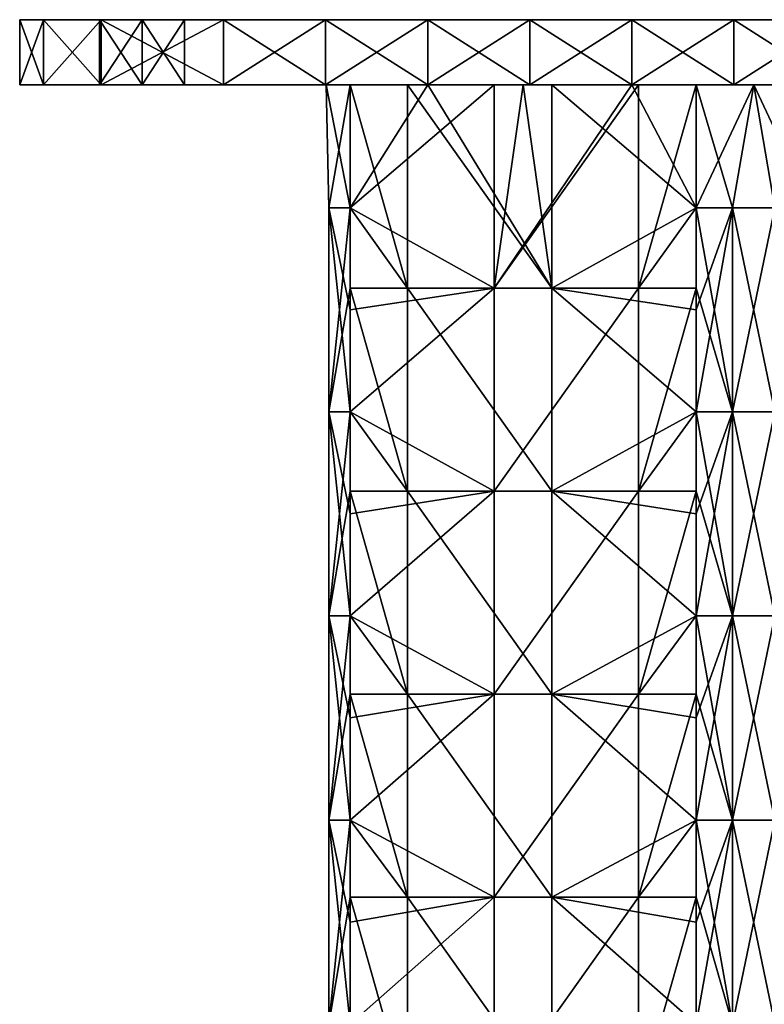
# Model space of a CAD drawing. Extents: x -90 to 138, y -1992 to 8.
# Tile 20 of 21: x -90 to 1, y -113 to 8. Entities that reach past the tile are written whole.
import ezdxf

# ---------------------------------------------------------------- set-up
doc = ezdxf.new("R2010")
doc.units = 0
doc.header["$LTSCALE"] = 81.481481
for name, color, linetype in [('1', 7, 'CONTINUOUS'), ('10', 7, 'CONTINUOUS'), ('11', 7, 'CONTINUOUS'), ('12', 7, 'CONTINUOUS'), ('17', 7, 'CONTINUOUS'), ('18', 7, 'CONTINUOUS'), ('2', 7, 'CONTINUOUS'), ('20', 7, 'CONTINUOUS'), ('21', 7, 'CONTINUOUS'), ('22', 7, 'CONTINUOUS'), ('23', 7, 'CONTINUOUS'), ('24', 7, 'CONTINUOUS'), ('3', 7, 'CONTINUOUS'), ('4', 7, 'CONTINUOUS'), ('5', 7, 'CONTINUOUS'), ('6', 7, 'CONTINUOUS')]:
    doc.layers.add(name, color=color, linetype=linetype)

msp = doc.modelspace()

# ---------------------------------------------------------------- linework, layer by layer
at = {"layer": '1', "linetype": 'CONTINUOUS'}
for points in [[(-90, 0, -80), (-87.07, 0, -87.07), (-75, 0, -81), (-90, 0, -80)], [(-90, 0, -57.14), (-90, 0, -80), (-80.2, 0, -72), (-90, 0, -57.14)], [(-80.2, 0, -72), (-90, 0, -80), (-80.2, 0, -78), (-80.2, 0, -72)], [(-80.2, 0, -78), (-90, 0, -80), (-75, 0, -81), (-80.2, 0, -78)], [(-90, 0, -34.29), (-90, 0, -57.14), (-65, 0, -45), (-90, 0, -34.29)], [(-65, 0, -45), (-90, 0, -57.14), (-65, 0, -67.5), (-65, 0, -45)], [(-65, 0, -67.5), (-90, 0, -57.14), (-75, 0, -69), (-65, 0, -67.5)], [(-75, 0, -69), (-90, 0, -57.14), (-80.2, 0, -72), (-75, 0, -69)], [(-90, 0, -11.43), (-90, 0, -34.29), (-65, 0, -22.5), (-90, 0, -11.43)], [(-65, 0, -22.5), (-90, 0, -34.29), (-65, 0, -45), (-65, 0, -22.5)], [(-90, 0, 11.43), (-90, 0, -11.43), (-65, 0), (-90, 0, 11.43)], [(-65, 0), (-90, 0, -11.43), (-65, 0, -22.5), (-65, 0)], [(-90, 0, 34.29), (-90, 0, 11.43), (-65, 0, 22.5), (-90, 0, 34.29)], [(-65, 0, 22.5), (-90, 0, 11.43), (-65, 0), (-65, 0, 22.5)], [(-90, 0, 57.14), (-90, 0, 34.29), (-65, 0, 45), (-90, 0, 57.14)], [(-65, 0, 45), (-90, 0, 34.29), (-65, 0, 22.5), (-65, 0, 45)], [(-90, 0, 80), (-90, 0, 57.14), (-80.2, 0, 78), (-90, 0, 80)], [(-65, 0, 67.5), (-90, 0, 57.14), (-65, 0, 45), (-65, 0, 67.5)], [(-90, 0, 57.14), (-65, 0, 67.5), (-75, 0, 69), (-90, 0, 57.14)], [(-80.2, 0, 78), (-90, 0, 57.14), (-80.2, 0, 72), (-80.2, 0, 78)], [(-80.2, 0, 72), (-90, 0, 57.14), (-75, 0, 69), (-80.2, 0, 72)], [(-87.07, 0, 87.07), (-90, 0, 80), (-75, 0, 81), (-87.07, 0, 87.07)], [(-75, 0, 81), (-90, 0, 80), (-80.2, 0, 78), (-75, 0, 81)], [(-87.07, 0, -87.07), (-80, 0, -90), (-75, 0, -81), (-87.07, 0, -87.07)], [(-80, 0, 90), (-87.07, 0, 87.07), (-65, 0, 90), (-80, 0, 90)], [(-65, 0, 90), (-87.07, 0, 87.07), (-75, 0, 81), (-65, 0, 90)], [(-80, 0, -90), (-65, 0, -90), (-69.8, 0, -78), (-80, 0, -90)], [(-75, 0, -81), (-80, 0, -90), (-69.8, 0, -78), (-75, 0, -81)], [(-65, 0, 90), (-75, 0, 81), (-69.8, 0, 78), (-65, 0, 90)], [(-75, 0, 69), (-65, 0, 67.5), (-69.8, 0, 72), (-75, 0, 69)], [(-65, 0, -67.5), (-75, 0, -69), (-69.8, 0, -72), (-65, 0, -67.5)], [(-65, 0, 67.5), (-65, 0, 90), (-69.8, 0, 72), (-65, 0, 67.5)], [(-69.8, 0, 72), (-65, 0, 90), (-69.8, 0, 78), (-69.8, 0, 72)], [(-65, 0, -90), (-65, 0, -67.5), (-69.8, 0, -78), (-65, 0, -90)], [(-69.8, 0, -78), (-65, 0, -67.5), (-69.8, 0, -72), (-69.8, 0, -78)], [(-65, 0, 90), (-65, 0, 67.5), (-52.49, 0, 90), (-65, 0, 90)], [(-65, 0, 67.5), (-65, 0, 45), (-39.98, 0, 65.53), (-65, 0, 67.5)], [(-52.49, 0, 90), (-65, 0, 67.5), (-39.98, 0, 90), (-52.49, 0, 90)], [(-39.98, 0, 90), (-65, 0, 67.5), (-39.98, 0, 65.53), (-39.98, 0, 90)], [(-65, 0, 45), (-65, 0, 22.5), (-39.98, 0, 41.06), (-65, 0, 45)], [(-39.98, 0, 65.53), (-65, 0, 45), (-39.98, 0, 41.06), (-39.98, 0, 65.53)], [(-65, 0, 22.5), (-65, 0), (-39.98, 0, 16.59), (-65, 0, 22.5)], [(-39.98, 0, 41.06), (-65, 0, 22.5), (-39.98, 0, 16.59), (-39.98, 0, 41.06)], [(-65, 0), (-65, 0, -22.5), (-52.43, 0), (-65, 0)], [(-39.98, 0, 16.59), (-65, 0), (-49.5, 0, 7.07), (-39.98, 0, 16.59)], [(-49.5, 0, 7.07), (-65, 0), (-52.43, 0), (-49.5, 0, 7.07)], [(-65, 0, -22.5), (-65, 0, -45), (-39.98, 0, -41.06), (-65, 0, -22.5)], [(-52.43, 0), (-65, 0, -22.5), (-49.5, 0, -7.07), (-52.43, 0)], [(-49.5, 0, -7.07), (-65, 0, -22.5), (-42.44, 0, -14.12), (-49.5, 0, -7.07)], [(-42.44, 0, -14.12), (-65, 0, -22.5), (-39.98, 0, -16.59), (-42.44, 0, -14.12)], [(-39.98, 0, -16.59), (-65, 0, -22.5), (-39.98, 0, -41.06), (-39.98, 0, -16.59)], [(-65, 0, -45), (-65, 0, -67.5), (-39.98, 0, -65.53), (-65, 0, -45)], [(-39.98, 0, -41.06), (-65, 0, -45), (-39.98, 0, -65.53), (-39.98, 0, -41.06)], [(-65, 0, -67.5), (-65, 0, -90), (-39.98, 0, -65.53), (-65, 0, -67.5)], [(-39.98, 0, -65.53), (-65, 0, -90), (-52.49, 0, -90), (-39.98, 0, -65.53)], [(-39.98, 0, -90), (-39.98, 0, -65.53), (-52.49, 0, -90), (-39.98, 0, -90)], [(-39.98, 0, 90), (-39.98, 0, 65.53), (-27.46, 0, 90), (-39.98, 0, 90)], [(-39.98, 0, 65.53), (-39.98, 0, 41.06), (-14.95, 0, 41.62), (-39.98, 0, 65.53)], [(-27.46, 0, 90), (-39.98, 0, 65.53), (-14.95, 0, 90), (-27.46, 0, 90)], [(-14.95, 0, 90), (-39.98, 0, 65.53), (-14.95, 0, 65.81), (-14.95, 0, 90)], [(-14.95, 0, 65.81), (-39.98, 0, 65.53), (-14.95, 0, 41.62), (-14.95, 0, 65.81)], [(-39.98, 0, 16.59), (-31.82, 0, 24.75), (-39.98, 0, 41.06), (-39.98, 0, 16.59)], [(-14.95, 0, 41.62), (-39.98, 0, 41.06), (-28.28, 0, 28.28), (-14.95, 0, 41.62)], [(-28.28, 0, 28.28), (-39.98, 0, 41.06), (-31.82, 0, 24.75), (-28.28, 0, 28.28)], [(-39.98, 0, -16.59), (-39.98, 0, -41.06), (-28.28, 0, -28.28), (-39.98, 0, -16.59)], [(-39.98, 0, -41.06), (-39.98, 0, -65.53), (-14.95, 0, -41.62), (-39.98, 0, -41.06)], [(-39.98, 0, -41.06), (-14.95, 0, -41.62), (-24.75, 0, -31.82), (-39.98, 0, -41.06)], [(-28.28, 0, -28.28), (-39.98, 0, -41.06), (-24.75, 0, -31.82), (-28.28, 0, -28.28)], [(-39.98, 0, -65.53), (-39.98, 0, -90), (-14.95, 0, -65.81), (-39.98, 0, -65.53)], [(-39.98, 0, -65.53), (-14.95, 0, -65.81), (-14.95, 0, -41.62), (-39.98, 0, -65.53)], [(-14.95, 0, -65.81), (-39.98, 0, -90), (-27.46, 0, -90), (-14.95, 0, -65.81)], [(-14.95, 0, -90), (-14.95, 0, -65.81), (-27.46, 0, -90), (-14.95, 0, -90)], [(-14.95, 0, 90), (-14.95, 0, 65.81), (-2.44, 0, 90), (-14.95, 0, 90)], [(-14.95, 0, 65.81), (-14.95, 0, 41.62), (-14.12, 0, 42.44), (-14.95, 0, 65.81)], [(-2.44, 0, 90), (-14.95, 0, 65.81), (10.07, 0, 90), (-2.44, 0, 90)], [(10.07, 0, 90), (-14.95, 0, 65.81), (10.07, 0, 68.25), (10.07, 0, 90)], [(10.07, 0, 68.25), (-14.95, 0, 65.81), (0, 0, 52.43), (10.07, 0, 68.25)], [(0, 0, 52.43), (-14.95, 0, 65.81), (-7.07, 0, 49.5), (0, 0, 52.43)], [(-7.07, 0, 49.5), (-14.95, 0, 65.81), (-14.12, 0, 42.44), (-7.07, 0, 49.5)], [(-2.44, 0, -90), (10.07, 0, -68.25), (-14.95, 0, -90), (-2.44, 0, -90)], [(-14.95, 0, -90), (10.07, 0, -68.25), (-14.95, 0, -65.81), (-14.95, 0, -90)], [(-14.95, 0, -65.81), (10.07, 0, -68.25), (7.07, 0, -49.5), (-14.95, 0, -65.81)], [(-14.95, 0, -41.62), (-14.95, 0, -65.81), (-7.07, 0, -49.5), (-14.95, 0, -41.62)], [(-7.07, 0, -49.5), (-14.95, 0, -65.81), (0, 0, -52.43), (-7.07, 0, -49.5)], [(0, 0, -52.43), (-14.95, 0, -65.81), (7.07, 0, -49.5), (0, 0, -52.43)], [(10.07, 0, -90), (10.07, 0, -68.25), (-2.44, 0, -90), (10.07, 0, -90)], [(7.07, 0, 49.5), (10.07, 0, 68.25), (0, 0, 52.43), (7.07, 0, 49.5)]]:
    msp.add_3dface(points, dxfattribs=at)
at = {"layer": '10', "linetype": 'CONTINUOUS'}
for points in [[(-65, 0, -90), (-80, 0, -90), (-65, 8, -90), (-65, 0, -90)], [(-80, 0, -90), (-80, 8, -90), (-65, 8, -90), (-80, 0, -90)], [(-52.49, 0, -90), (-65, 0, -90), (-52.49, 8, -90), (-52.49, 0, -90)], [(-65, 0, -90), (-65, 8, -90), (-52.49, 8, -90), (-65, 0, -90)], [(-39.98, 0, -90), (-52.49, 0, -90), (-39.98, 8, -90), (-39.98, 0, -90)], [(-39.98, 8, -90), (-52.49, 0, -90), (-52.49, 8, -90), (-39.98, 8, -90)], [(-27.46, 0, -90), (-39.98, 0, -90), (-27.46, 8, -90), (-27.46, 0, -90)], [(-27.46, 8, -90), (-39.98, 0, -90), (-39.98, 8, -90), (-27.46, 8, -90)], [(-14.95, 0, -90), (-27.46, 0, -90), (-14.95, 8, -90), (-14.95, 0, -90)], [(-14.95, 8, -90), (-27.46, 0, -90), (-27.46, 8, -90), (-14.95, 8, -90)], [(-2.44, 0, -90), (-14.95, 0, -90), (-2.44, 8, -90), (-2.44, 0, -90)], [(-2.44, 8, -90), (-14.95, 0, -90), (-14.95, 8, -90), (-2.44, 8, -90)], [(10.07, 0, -90), (-2.44, 0, -90), (10.07, 8, -90), (10.07, 0, -90)], [(10.07, 8, -90), (-2.44, 0, -90), (-2.44, 8, -90), (10.07, 8, -90)]]:
    msp.add_3dface(points, dxfattribs=at)
at = {"layer": '11', "linetype": 'CONTINUOUS'}
for points in [[(-75, 0, -69), (-80.2, 0, -72), (-75, 8, -69), (-75, 0, -69)], [(-80.2, 0, -72), (-80.2, 0, -78), (-80.2, 8, -72), (-80.2, 0, -72)], [(-75, 8, -69), (-80.2, 0, -72), (-80.2, 8, -72), (-75, 8, -69)], [(-80.2, 0, -78), (-75, 0, -81), (-80.2, 8, -78), (-80.2, 0, -78)], [(-80.2, 0, -78), (-80.2, 8, -78), (-80.2, 8, -72), (-80.2, 0, -78)], [(-75, 0, -81), (-75, 8, -81), (-80.2, 8, -78), (-75, 0, -81)]]:
    msp.add_3dface(points, dxfattribs=at)
at = {"layer": '12', "linetype": 'CONTINUOUS'}
for points in [[(-69.8, 0, -72), (-75, 0, -69), (-69.8, 8, -72), (-69.8, 0, -72)], [(-75, 0, -69), (-75, 8, -69), (-69.8, 8, -72), (-75, 0, -69)], [(-75, 0, -81), (-69.8, 0, -78), (-75, 8, -81), (-75, 0, -81)], [(-69.8, 0, -78), (-69.8, 8, -78), (-75, 8, -81), (-69.8, 0, -78)], [(-69.8, 0, -78), (-69.8, 0, -72), (-69.8, 8, -78), (-69.8, 0, -78)], [(-69.8, 0, -72), (-69.8, 8, -72), (-69.8, 8, -78), (-69.8, 0, -72)]]:
    msp.add_3dface(points, dxfattribs=at)
at = {"layer": '17', "linetype": 'CONTINUOUS'}
for points in [[(-75, 0, 81), (-80.2, 0, 78), (-75, 8, 81), (-75, 0, 81)], [(-80.2, 0, 78), (-80.2, 0, 72), (-80.2, 8, 78), (-80.2, 0, 78)], [(-75, 8, 81), (-80.2, 0, 78), (-80.2, 8, 78), (-75, 8, 81)], [(-80.2, 0, 72), (-75, 0, 69), (-80.2, 8, 72), (-80.2, 0, 72)], [(-80.2, 0, 72), (-80.2, 8, 72), (-80.2, 8, 78), (-80.2, 0, 72)], [(-75, 0, 69), (-75, 8, 69), (-80.2, 8, 72), (-75, 0, 69)]]:
    msp.add_3dface(points, dxfattribs=at)
at = {"layer": '18', "linetype": 'CONTINUOUS'}
for points in [[(-69.8, 0, 78), (-75, 0, 81), (-69.8, 8, 78), (-69.8, 0, 78)], [(-75, 0, 81), (-75, 8, 81), (-69.8, 8, 78), (-75, 0, 81)], [(-75, 0, 69), (-69.8, 0, 72), (-75, 8, 69), (-75, 0, 69)], [(-69.8, 0, 72), (-69.8, 8, 72), (-75, 8, 69), (-69.8, 0, 72)], [(-69.8, 0, 72), (-69.8, 0, 78), (-69.8, 8, 72), (-69.8, 0, 72)], [(-69.8, 0, 78), (-69.8, 8, 78), (-69.8, 8, 72), (-69.8, 0, 78)]]:
    msp.add_3dface(points, dxfattribs=at)
at = {"layer": '2', "linetype": 'CONTINUOUS'}
for points in [[(-65, 8, -45), (-65, 8, -67.5), (-90, 8, -57.14), (-65, 8, -45)], [(-90, 8, -57.14), (-65, 8, -67.5), (-75, 8, -69), (-90, 8, -57.14)], [(-65, 8, -22.5), (-65, 8, -45), (-90, 8, -34.29), (-65, 8, -22.5)], [(-90, 8, -34.29), (-65, 8, -45), (-90, 8, -57.14), (-90, 8, -34.29)], [(-65, 8), (-65, 8, -22.5), (-90, 8, -11.43), (-65, 8)], [(-90, 8, -11.43), (-65, 8, -22.5), (-90, 8, -34.29), (-90, 8, -11.43)], [(-65, 8, 22.5), (-65, 8), (-90, 8, 11.43), (-65, 8, 22.5)], [(-90, 8, 11.43), (-65, 8), (-90, 8, -11.43), (-90, 8, 11.43)], [(-65, 8, 45), (-65, 8, 22.5), (-90, 8, 34.29), (-65, 8, 45)], [(-90, 8, 34.29), (-65, 8, 22.5), (-90, 8, 11.43), (-90, 8, 34.29)], [(-65, 8, 67.5), (-65, 8, 45), (-90, 8, 57.14), (-65, 8, 67.5)], [(-90, 8, 57.14), (-65, 8, 45), (-90, 8, 34.29), (-90, 8, 57.14)], [(-65, 8, 67.5), (-90, 8, 57.14), (-75, 8, 69), (-65, 8, 67.5)], [(-90, 8, 80), (-87.07, 8, 87.07), (-75, 8, 81), (-90, 8, 80)], [(-90, 8, 57.14), (-90, 8, 80), (-80.2, 8, 72), (-90, 8, 57.14)], [(-90, 8, 80), (-75, 8, 81), (-80.2, 8, 78), (-90, 8, 80)], [(-80.2, 8, 72), (-90, 8, 80), (-80.2, 8, 78), (-80.2, 8, 72)], [(-75, 8, 69), (-90, 8, 57.14), (-80.2, 8, 72), (-75, 8, 69)], [(-90, 8, -80), (-90, 8, -57.14), (-80.2, 8, -78), (-90, 8, -80)], [(-90, 8, -57.14), (-75, 8, -69), (-80.2, 8, -72), (-90, 8, -57.14)], [(-80.2, 8, -78), (-90, 8, -57.14), (-80.2, 8, -72), (-80.2, 8, -78)], [(-87.07, 8, -87.07), (-90, 8, -80), (-75, 8, -81), (-87.07, 8, -87.07)], [(-75, 8, -81), (-90, 8, -80), (-80.2, 8, -78), (-75, 8, -81)], [(-65, 8, -90), (-80, 8, -90), (-87.07, 8, -87.07), (-65, 8, -90)], [(-65, 8, -90), (-87.07, 8, -87.07), (-75, 8, -81), (-65, 8, -90)], [(-87.07, 8, 87.07), (-80, 8, 90), (-75, 8, 81), (-87.07, 8, 87.07)], [(-80, 8, 90), (-65, 8, 90), (-69.8, 8, 78), (-80, 8, 90)], [(-75, 8, 81), (-80, 8, 90), (-69.8, 8, 78), (-75, 8, 81)], [(-69.8, 8, -78), (-65, 8, -90), (-75, 8, -81), (-69.8, 8, -78)], [(-75, 8, -69), (-65, 8, -67.5), (-69.8, 8, -72), (-75, 8, -69)], [(-69.8, 8, 72), (-65, 8, 67.5), (-75, 8, 69), (-69.8, 8, 72)], [(-65, 8, -67.5), (-65, 8, -90), (-69.8, 8, -72), (-65, 8, -67.5)], [(-69.8, 8, -72), (-65, 8, -90), (-69.8, 8, -78), (-69.8, 8, -72)], [(-65, 8, 90), (-65, 8, 67.5), (-69.8, 8, 78), (-65, 8, 90)], [(-69.8, 8, 78), (-65, 8, 67.5), (-69.8, 8, 72), (-69.8, 8, 78)], [(-65, 8, -90), (-65, 8, -67.5), (-52.49, 8, -90), (-65, 8, -90)], [(-65, 8, -67.5), (-65, 8, -45), (-39.98, 8, -67.5), (-65, 8, -67.5)], [(-65, 8, -67.5), (-39.98, 8, -67.5), (-39.98, 8, -90), (-65, 8, -67.5)], [(-65, 8, -67.5), (-39.98, 8, -90), (-52.49, 8, -90), (-65, 8, -67.5)], [(-65, 8, -45), (-65, 8, -22.5), (-39.98, 8, -45), (-65, 8, -45)], [(-65, 8, -45), (-39.98, 8, -45), (-39.98, 8, -67.5), (-65, 8, -45)], [(-65, 8, -22.5), (-65, 8), (-39.98, 8, -22.5), (-65, 8, -22.5)], [(-65, 8, -22.5), (-39.98, 8, -22.5), (-39.98, 8, -45), (-65, 8, -22.5)], [(-65, 8), (-65, 8, 22.5), (-39.98, 8), (-65, 8)], [(-65, 8), (-39.98, 8), (-39.98, 8, -22.5), (-65, 8)], [(-65, 8, 22.5), (-65, 8, 45), (-39.98, 8, 22.5), (-65, 8, 22.5)], [(-65, 8, 22.5), (-39.98, 8, 22.5), (-39.98, 8), (-65, 8, 22.5)], [(-65, 8, 45), (-65, 8, 67.5), (-39.98, 8, 45), (-65, 8, 45)], [(-65, 8, 45), (-39.98, 8, 45), (-39.98, 8, 22.5), (-65, 8, 45)], [(-65, 8, 67.5), (-65, 8, 90), (-39.98, 8, 67.5), (-65, 8, 67.5)], [(-65, 8, 67.5), (-39.98, 8, 67.5), (-39.98, 8, 45), (-65, 8, 67.5)], [(-39.98, 8, 67.5), (-65, 8, 90), (-52.49, 8, 90), (-39.98, 8, 67.5)], [(-39.98, 8, 90), (-39.98, 8, 67.5), (-52.49, 8, 90), (-39.98, 8, 90)], [(-14.95, 8, 67.5), (-14.95, 8, 45), (-39.98, 8, 67.5), (-14.95, 8, 67.5)], [(-27.46, 8, 90), (-14.95, 8, 67.5), (-39.98, 8, 90), (-27.46, 8, 90)], [(-39.98, 8, 90), (-14.95, 8, 67.5), (-39.98, 8, 67.5), (-39.98, 8, 90)], [(-14.95, 8, 45), (-14.95, 8, 22.5), (-39.98, 8, 45), (-14.95, 8, 45)], [(-39.98, 8, 67.5), (-14.95, 8, 45), (-39.98, 8, 45), (-39.98, 8, 67.5)], [(-14.95, 8, 22.5), (-14.95, 8), (-39.98, 8, 22.5), (-14.95, 8, 22.5)], [(-39.98, 8, 45), (-14.95, 8, 22.5), (-39.98, 8, 22.5), (-39.98, 8, 45)], [(-14.95, 8), (-14.95, 8, -22.5), (-39.98, 8), (-14.95, 8)], [(-39.98, 8, 22.5), (-14.95, 8), (-39.98, 8), (-39.98, 8, 22.5)], [(-14.95, 8, -22.5), (-14.95, 8, -45), (-39.98, 8, -22.5), (-14.95, 8, -22.5)], [(-39.98, 8), (-14.95, 8, -22.5), (-39.98, 8, -22.5), (-39.98, 8)], [(-14.95, 8, -45), (-14.95, 8, -67.5), (-39.98, 8, -45), (-14.95, 8, -45)], [(-39.98, 8, -22.5), (-14.95, 8, -45), (-39.98, 8, -45), (-39.98, 8, -22.5)], [(-14.95, 8, -67.5), (-14.95, 8, -90), (-39.98, 8, -67.5), (-14.95, 8, -67.5)], [(-39.98, 8, -45), (-14.95, 8, -67.5), (-39.98, 8, -67.5), (-39.98, 8, -45)], [(-14.95, 8, -90), (-27.46, 8, -90), (-39.98, 8, -67.5), (-14.95, 8, -90)], [(-39.98, 8, -67.5), (-27.46, 8, -90), (-39.98, 8, -90), (-39.98, 8, -67.5)], [(-14.95, 8, 90), (-14.95, 8, 67.5), (-27.46, 8, 90), (-14.95, 8, 90)], [(10.07, 8, 67.5), (10.07, 8, 45), (-14.95, 8, 67.5), (10.07, 8, 67.5)], [(-2.44, 8, 90), (10.07, 8, 67.5), (-14.95, 8, 90), (-2.44, 8, 90)], [(-14.95, 8, 90), (10.07, 8, 67.5), (-14.95, 8, 67.5), (-14.95, 8, 90)], [(10.07, 8, 45), (10.07, 8, 22.5), (-14.95, 8, 45), (10.07, 8, 45)], [(-14.95, 8, 67.5), (10.07, 8, 45), (-14.95, 8, 45), (-14.95, 8, 67.5)], [(10.07, 8, 22.5), (10.07, 8), (-14.95, 8, 22.5), (10.07, 8, 22.5)], [(-14.95, 8, 45), (10.07, 8, 22.5), (-14.95, 8, 22.5), (-14.95, 8, 45)], [(10.07, 8), (10.07, 8, -22.5), (-14.95, 8), (10.07, 8)], [(-14.95, 8, 22.5), (10.07, 8), (-14.95, 8), (-14.95, 8, 22.5)], [(10.07, 8, -22.5), (10.07, 8, -45), (-14.95, 8, -22.5), (10.07, 8, -22.5)], [(-14.95, 8), (10.07, 8, -22.5), (-14.95, 8, -22.5), (-14.95, 8)], [(10.07, 8, -45), (10.07, 8, -67.5), (-14.95, 8, -45), (10.07, 8, -45)], [(-14.95, 8, -22.5), (10.07, 8, -45), (-14.95, 8, -45), (-14.95, 8, -22.5)], [(10.07, 8, -67.5), (10.07, 8, -90), (-14.95, 8, -67.5), (10.07, 8, -67.5)], [(-14.95, 8, -45), (10.07, 8, -67.5), (-14.95, 8, -67.5), (-14.95, 8, -45)], [(10.07, 8, -90), (-2.44, 8, -90), (-14.95, 8, -67.5), (10.07, 8, -90)], [(-14.95, 8, -67.5), (-2.44, 8, -90), (-14.95, 8, -90), (-14.95, 8, -67.5)], [(10.07, 8, 90), (10.07, 8, 67.5), (-2.44, 8, 90), (10.07, 8, 90)]]:
    msp.add_3dface(points, dxfattribs=at)
at = {"layer": '20', "linetype": 'CONTINUOUS'}
for points in [[(-7.07, 0, -49.5), (0, 0, -52.43), (-7.07, -15.05, -49.5), (-7.07, 0, -49.5)], [(-7.07, -15.05, -49.5), (0, 0, -52.43), (-2.59, -15.05, -52.09), (-7.07, -15.05, -49.5)], [(-2.59, -15.05, -52.09), (0, 0, -52.43), (2.59, -15.05, -52.09), (-2.59, -15.05, -52.09)], [(0, 0, -52.43), (7.07, 0, -49.5), (2.59, -15.05, -52.09), (0, 0, -52.43)], [(-7.07, -15.05, -49.5), (-2.59, -15.05, -52.09), (-7.07, -27.56, -49.5), (-7.07, -15.05, -49.5)], [(-7.07, -27.56, -49.5), (-2.59, -15.05, -52.09), (-7.07, -40.08, -49.5), (-7.07, -27.56, -49.5)], [(-7.07, -40.08, -49.5), (-2.59, -15.05, -52.09), (-2.59, -40.08, -52.09), (-7.07, -40.08, -49.5)], [(-2.59, -15.05, -52.09), (2.59, -15.05, -52.09), (-2.59, -40.08, -52.09), (-2.59, -15.05, -52.09)], [(-2.59, -40.08, -52.09), (2.59, -15.05, -52.09), (2.59, -40.08, -52.09), (-2.59, -40.08, -52.09)], [(-7.07, -40.08, -49.5), (-2.59, -40.08, -52.09), (-7.07, -52.59, -49.5), (-7.07, -40.08, -49.5)], [(-7.07, -52.59, -49.5), (-2.59, -40.08, -52.09), (-7.07, -65.1, -49.5), (-7.07, -52.59, -49.5)], [(-7.07, -65.1, -49.5), (-2.59, -40.08, -52.09), (-2.59, -65.1, -52.09), (-7.07, -65.1, -49.5)], [(-2.59, -40.08, -52.09), (2.59, -40.08, -52.09), (-2.59, -65.1, -52.09), (-2.59, -40.08, -52.09)], [(-2.59, -65.1, -52.09), (2.59, -40.08, -52.09), (2.59, -65.1, -52.09), (-2.59, -65.1, -52.09)], [(-7.07, -65.1, -49.5), (-2.59, -65.1, -52.09), (-7.07, -77.61, -49.5), (-7.07, -65.1, -49.5)], [(-7.07, -77.61, -49.5), (-2.59, -65.1, -52.09), (-7.07, -90.12, -49.5), (-7.07, -77.61, -49.5)], [(-7.07, -90.12, -49.5), (-2.59, -65.1, -52.09), (-2.59, -90.12, -52.09), (-7.07, -90.12, -49.5)], [(-2.59, -65.1, -52.09), (2.59, -65.1, -52.09), (-2.59, -90.12, -52.09), (-2.59, -65.1, -52.09)], [(-2.59, -90.12, -52.09), (2.59, -65.1, -52.09), (2.59, -90.12, -52.09), (-2.59, -90.12, -52.09)], [(-7.07, -90.12, -49.5), (-2.59, -90.12, -52.09), (-7.07, -102.64, -49.5), (-7.07, -90.12, -49.5)], [(-7.07, -102.64, -49.5), (-2.59, -90.12, -52.09), (-7.07, -115.15, -49.5), (-7.07, -102.64, -49.5)], [(-7.07, -115.15, -49.5), (-2.59, -90.12, -52.09), (-2.59, -115.15, -52.09), (-7.07, -115.15, -49.5)], [(-2.59, -90.12, -52.09), (2.59, -90.12, -52.09), (-2.59, -115.15, -52.09), (-2.59, -90.12, -52.09)], [(-2.59, -115.15, -52.09), (2.59, -90.12, -52.09), (2.59, -115.15, -52.09), (-2.59, -115.15, -52.09)]]:
    msp.add_3dface(points, dxfattribs=at)
at = {"layer": '21', "linetype": 'CONTINUOUS'}
for points in [[(-49.5, 0, -7.07), (-42.44, 0, -14.12), (-42.44, -24.9, -14.12), (-49.5, 0, -7.07)], [(-49.5, 0, -7.07), (-42.44, -24.9, -14.12), (-49.5, -15.05, -7.07), (-49.5, 0, -7.07)], [(-42.44, 0, -14.12), (-39.98, 0, -16.59), (-24.75, -24.9, -31.82), (-42.44, 0, -14.12)], [(-42.44, 0, -14.12), (-24.75, -24.9, -31.82), (-42.44, -24.9, -14.12), (-42.44, 0, -14.12)], [(-39.98, 0, -16.59), (-28.28, 0, -28.28), (-24.75, -24.9, -31.82), (-39.98, 0, -16.59)], [(-28.28, 0, -28.28), (-24.75, 0, -31.82), (-24.75, -24.9, -31.82), (-28.28, 0, -28.28)], [(-24.75, 0, -31.82), (-14.95, 0, -41.62), (-7.07, -15.05, -49.5), (-24.75, 0, -31.82)], [(-24.75, 0, -31.82), (-7.07, -15.05, -49.5), (-24.75, -24.9, -31.82), (-24.75, 0, -31.82)], [(-14.95, 0, -41.62), (-7.07, 0, -49.5), (-7.07, -15.05, -49.5), (-14.95, 0, -41.62)], [(-49.5, -15.05, -7.07), (-42.44, -24.9, -14.12), (-49.5, -24.9, -7.07), (-49.5, -15.05, -7.07)], [(-7.07, -15.05, -49.5), (-7.07, -27.56, -49.5), (-24.75, -24.9, -31.82), (-7.07, -15.05, -49.5)], [(-42.44, -24.9, -14.12), (-42.44, -49.8, -14.12), (-49.5, -24.9, -7.07), (-42.44, -24.9, -14.12)], [(-49.5, -24.9, -7.07), (-42.44, -49.8, -14.12), (-49.5, -40.08, -7.07), (-49.5, -24.9, -7.07)], [(-24.75, -24.9, -31.82), (-24.75, -49.8, -31.82), (-42.44, -24.9, -14.12), (-24.75, -24.9, -31.82)], [(-42.44, -24.9, -14.12), (-24.75, -49.8, -31.82), (-42.44, -49.8, -14.12), (-42.44, -24.9, -14.12)], [(-7.07, -27.56, -49.5), (-7.07, -40.08, -49.5), (-24.75, -24.9, -31.82), (-7.07, -27.56, -49.5)], [(-24.75, -24.9, -31.82), (-7.07, -40.08, -49.5), (-24.75, -49.8, -31.82), (-24.75, -24.9, -31.82)], [(-49.5, -40.08, -7.07), (-42.44, -49.8, -14.12), (-49.5, -49.8, -7.07), (-49.5, -40.08, -7.07)], [(-7.07, -40.08, -49.5), (-7.07, -52.59, -49.5), (-24.75, -49.8, -31.82), (-7.07, -40.08, -49.5)], [(-42.44, -49.8, -14.12), (-42.44, -74.7, -14.12), (-49.5, -49.8, -7.07), (-42.44, -49.8, -14.12)], [(-49.5, -49.8, -7.07), (-42.44, -74.7, -14.12), (-49.5, -65.1, -7.07), (-49.5, -49.8, -7.07)], [(-24.75, -49.8, -31.82), (-24.75, -74.7, -31.82), (-42.44, -49.8, -14.12), (-24.75, -49.8, -31.82)], [(-42.44, -49.8, -14.12), (-24.75, -74.7, -31.82), (-42.44, -74.7, -14.12), (-42.44, -49.8, -14.12)], [(-7.07, -52.59, -49.5), (-7.07, -65.1, -49.5), (-24.75, -49.8, -31.82), (-7.07, -52.59, -49.5)], [(-24.75, -49.8, -31.82), (-7.07, -65.1, -49.5), (-24.75, -74.7, -31.82), (-24.75, -49.8, -31.82)], [(-49.5, -65.1, -7.07), (-42.44, -74.7, -14.12), (-49.5, -74.7, -7.07), (-49.5, -65.1, -7.07)], [(-7.07, -65.1, -49.5), (-7.07, -77.61, -49.5), (-24.75, -74.7, -31.82), (-7.07, -65.1, -49.5)], [(-42.44, -74.7, -14.12), (-42.44, -99.6, -14.12), (-49.5, -74.7, -7.07), (-42.44, -74.7, -14.12)], [(-49.5, -74.7, -7.07), (-42.44, -99.6, -14.12), (-49.5, -90.12, -7.07), (-49.5, -74.7, -7.07)], [(-24.75, -74.7, -31.82), (-24.75, -99.6, -31.82), (-42.44, -74.7, -14.12), (-24.75, -74.7, -31.82)], [(-42.44, -74.7, -14.12), (-24.75, -99.6, -31.82), (-42.44, -99.6, -14.12), (-42.44, -74.7, -14.12)], [(-7.07, -77.61, -49.5), (-7.07, -90.12, -49.5), (-24.75, -74.7, -31.82), (-7.07, -77.61, -49.5)], [(-24.75, -74.7, -31.82), (-7.07, -90.12, -49.5), (-24.75, -99.6, -31.82), (-24.75, -74.7, -31.82)], [(-49.5, -90.12, -7.07), (-42.44, -99.6, -14.12), (-49.5, -99.6, -7.07), (-49.5, -90.12, -7.07)], [(-7.07, -90.12, -49.5), (-7.07, -102.64, -49.5), (-24.75, -99.6, -31.82), (-7.07, -90.12, -49.5)], [(-42.44, -99.6, -14.12), (-42.44, -124.5, -14.12), (-49.5, -99.6, -7.07), (-42.44, -99.6, -14.12)], [(-49.5, -99.6, -7.07), (-42.44, -124.5, -14.12), (-49.5, -115.15, -7.07), (-49.5, -99.6, -7.07)], [(-24.75, -99.6, -31.82), (-24.75, -124.5, -31.82), (-42.44, -99.6, -14.12), (-24.75, -99.6, -31.82)], [(-42.44, -99.6, -14.12), (-24.75, -124.5, -31.82), (-42.44, -124.5, -14.12), (-42.44, -99.6, -14.12)], [(-7.07, -102.64, -49.5), (-7.07, -115.15, -49.5), (-24.75, -99.6, -31.82), (-7.07, -102.64, -49.5)], [(-24.75, -99.6, -31.82), (-7.07, -115.15, -49.5), (-24.75, -124.5, -31.82), (-24.75, -99.6, -31.82)]]:
    msp.add_3dface(points, dxfattribs=at)
at = {"layer": '22', "linetype": 'CONTINUOUS'}
for points in [[(-49.5, 0, 7.07), (-52.43, 0), (-49.5, -15.05, 7.07), (-49.5, 0, 7.07)], [(-52.43, 0), (-49.5, 0, -7.07), (-52.09, -15.05, -2.59), (-52.43, 0)], [(-49.5, -15.05, 7.07), (-52.43, 0), (-52.09, -15.05, 2.59), (-49.5, -15.05, 7.07)], [(-52.09, -15.05, 2.59), (-52.43, 0), (-52.09, -15.05, -2.59), (-52.09, -15.05, 2.59)], [(-49.5, 0, -7.07), (-49.5, -15.05, -7.07), (-52.09, -15.05, -2.59), (-49.5, 0, -7.07)], [(-49.5, -15.05, -7.07), (-49.5, -24.9, -7.07), (-52.09, -40.08, -2.59), (-49.5, -15.05, -7.07)], [(-52.09, -15.05, -2.59), (-49.5, -15.05, -7.07), (-52.09, -40.08, -2.59), (-52.09, -15.05, -2.59)], [(-49.5, -15.05, 7.07), (-52.09, -15.05, 2.59), (-49.5, -27.56, 7.07), (-49.5, -15.05, 7.07)], [(-52.09, -15.05, 2.59), (-52.09, -15.05, -2.59), (-52.09, -40.08, 2.59), (-52.09, -15.05, 2.59)], [(-49.5, -27.56, 7.07), (-52.09, -15.05, 2.59), (-49.5, -40.08, 7.07), (-49.5, -27.56, 7.07)], [(-49.5, -40.08, 7.07), (-52.09, -15.05, 2.59), (-52.09, -40.08, 2.59), (-49.5, -40.08, 7.07)], [(-52.09, -40.08, 2.59), (-52.09, -15.05, -2.59), (-52.09, -40.08, -2.59), (-52.09, -40.08, 2.59)], [(-49.5, -24.9, -7.07), (-49.5, -40.08, -7.07), (-52.09, -40.08, -2.59), (-49.5, -24.9, -7.07)], [(-49.5, -40.08, -7.07), (-49.5, -49.8, -7.07), (-52.09, -65.1, -2.59), (-49.5, -40.08, -7.07)], [(-52.09, -40.08, -2.59), (-49.5, -40.08, -7.07), (-52.09, -65.1, -2.59), (-52.09, -40.08, -2.59)], [(-49.5, -40.08, 7.07), (-52.09, -40.08, 2.59), (-49.5, -52.59, 7.07), (-49.5, -40.08, 7.07)], [(-52.09, -40.08, 2.59), (-52.09, -40.08, -2.59), (-52.09, -65.1, 2.59), (-52.09, -40.08, 2.59)], [(-49.5, -52.59, 7.07), (-52.09, -40.08, 2.59), (-49.5, -65.1, 7.07), (-49.5, -52.59, 7.07)], [(-49.5, -65.1, 7.07), (-52.09, -40.08, 2.59), (-52.09, -65.1, 2.59), (-49.5, -65.1, 7.07)], [(-52.09, -65.1, 2.59), (-52.09, -40.08, -2.59), (-52.09, -65.1, -2.59), (-52.09, -65.1, 2.59)], [(-49.5, -49.8, -7.07), (-49.5, -65.1, -7.07), (-52.09, -65.1, -2.59), (-49.5, -49.8, -7.07)], [(-49.5, -65.1, -7.07), (-49.5, -74.7, -7.07), (-52.09, -90.12, -2.59), (-49.5, -65.1, -7.07)], [(-52.09, -65.1, -2.59), (-49.5, -65.1, -7.07), (-52.09, -90.12, -2.59), (-52.09, -65.1, -2.59)], [(-49.5, -65.1, 7.07), (-52.09, -65.1, 2.59), (-49.5, -77.61, 7.07), (-49.5, -65.1, 7.07)], [(-52.09, -65.1, 2.59), (-52.09, -65.1, -2.59), (-52.09, -90.12, 2.59), (-52.09, -65.1, 2.59)], [(-49.5, -77.61, 7.07), (-52.09, -65.1, 2.59), (-49.5, -90.12, 7.07), (-49.5, -77.61, 7.07)], [(-49.5, -90.12, 7.07), (-52.09, -65.1, 2.59), (-52.09, -90.12, 2.59), (-49.5, -90.12, 7.07)], [(-52.09, -90.12, 2.59), (-52.09, -65.1, -2.59), (-52.09, -90.12, -2.59), (-52.09, -90.12, 2.59)], [(-49.5, -74.7, -7.07), (-49.5, -90.12, -7.07), (-52.09, -90.12, -2.59), (-49.5, -74.7, -7.07)], [(-49.5, -90.12, -7.07), (-49.5, -99.6, -7.07), (-52.09, -115.15, -2.59), (-49.5, -90.12, -7.07)], [(-52.09, -90.12, -2.59), (-49.5, -90.12, -7.07), (-52.09, -115.15, -2.59), (-52.09, -90.12, -2.59)], [(-49.5, -90.12, 7.07), (-52.09, -90.12, 2.59), (-49.5, -102.64, 7.07), (-49.5, -90.12, 7.07)], [(-52.09, -90.12, 2.59), (-52.09, -90.12, -2.59), (-52.09, -115.15, 2.59), (-52.09, -90.12, 2.59)], [(-49.5, -102.64, 7.07), (-52.09, -90.12, 2.59), (-49.5, -115.15, 7.07), (-49.5, -102.64, 7.07)], [(-49.5, -115.15, 7.07), (-52.09, -90.12, 2.59), (-52.09, -115.15, 2.59), (-49.5, -115.15, 7.07)], [(-52.09, -115.15, 2.59), (-52.09, -90.12, -2.59), (-52.09, -115.15, -2.59), (-52.09, -115.15, 2.59)], [(-49.5, -99.6, -7.07), (-49.5, -115.15, -7.07), (-52.09, -115.15, -2.59), (-49.5, -99.6, -7.07)]]:
    msp.add_3dface(points, dxfattribs=at)
at = {"layer": '23', "linetype": 'CONTINUOUS'}
for points in [[(-39.98, 0, 16.59), (-49.5, 0, 7.07), (-49.5, -15.05, 7.07), (-39.98, 0, 16.59)], [(-31.82, 0, 24.75), (-39.98, 0, 16.59), (-49.5, -15.05, 7.07), (-31.82, 0, 24.75)], [(-31.82, 0, 24.75), (-49.5, -15.05, 7.07), (-31.82, -24.9, 24.75), (-31.82, 0, 24.75)], [(-14.95, 0, 41.62), (-28.28, 0, 28.28), (-31.82, -24.9, 24.75), (-14.95, 0, 41.62)], [(-14.12, 0, 42.44), (-14.95, 0, 41.62), (-31.82, -24.9, 24.75), (-14.12, 0, 42.44)], [(-28.28, 0, 28.28), (-31.82, 0, 24.75), (-31.82, -24.9, 24.75), (-28.28, 0, 28.28)], [(-14.12, 0, 42.44), (-31.82, -24.9, 24.75), (-14.12, -24.9, 42.44), (-14.12, 0, 42.44)], [(-7.07, 0, 49.5), (-14.12, 0, 42.44), (-14.12, -24.9, 42.44), (-7.07, 0, 49.5)], [(-7.07, 0, 49.5), (-14.12, -24.9, 42.44), (-7.07, -15.05, 49.5), (-7.07, 0, 49.5)], [(-49.5, -15.05, 7.07), (-49.5, -27.56, 7.07), (-31.82, -24.9, 24.75), (-49.5, -15.05, 7.07)], [(-7.07, -15.05, 49.5), (-14.12, -24.9, 42.44), (-7.07, -24.9, 49.5), (-7.07, -15.05, 49.5)], [(-49.5, -27.56, 7.07), (-49.5, -40.08, 7.07), (-31.82, -24.9, 24.75), (-49.5, -27.56, 7.07)], [(-31.82, -24.9, 24.75), (-49.5, -40.08, 7.07), (-31.82, -49.8, 24.75), (-31.82, -24.9, 24.75)], [(-31.82, -24.9, 24.75), (-31.82, -49.8, 24.75), (-14.12, -24.9, 42.44), (-31.82, -24.9, 24.75)], [(-14.12, -24.9, 42.44), (-31.82, -49.8, 24.75), (-14.12, -49.8, 42.44), (-14.12, -24.9, 42.44)], [(-14.12, -24.9, 42.44), (-14.12, -49.8, 42.44), (-7.07, -24.9, 49.5), (-14.12, -24.9, 42.44)], [(-7.07, -24.9, 49.5), (-14.12, -49.8, 42.44), (-7.07, -40.08, 49.5), (-7.07, -24.9, 49.5)], [(-49.5, -40.08, 7.07), (-49.5, -52.59, 7.07), (-31.82, -49.8, 24.75), (-49.5, -40.08, 7.07)], [(-7.07, -40.08, 49.5), (-14.12, -49.8, 42.44), (-7.07, -49.8, 49.5), (-7.07, -40.08, 49.5)], [(-49.5, -52.59, 7.07), (-49.5, -65.1, 7.07), (-31.82, -49.8, 24.75), (-49.5, -52.59, 7.07)], [(-31.82, -49.8, 24.75), (-49.5, -65.1, 7.07), (-31.82, -74.7, 24.75), (-31.82, -49.8, 24.75)], [(-31.82, -49.8, 24.75), (-31.82, -74.7, 24.75), (-14.12, -49.8, 42.44), (-31.82, -49.8, 24.75)], [(-14.12, -49.8, 42.44), (-31.82, -74.7, 24.75), (-14.12, -74.7, 42.44), (-14.12, -49.8, 42.44)], [(-14.12, -49.8, 42.44), (-14.12, -74.7, 42.44), (-7.07, -49.8, 49.5), (-14.12, -49.8, 42.44)], [(-7.07, -49.8, 49.5), (-14.12, -74.7, 42.44), (-7.07, -65.1, 49.5), (-7.07, -49.8, 49.5)], [(-49.5, -65.1, 7.07), (-49.5, -77.61, 7.07), (-31.82, -74.7, 24.75), (-49.5, -65.1, 7.07)], [(-7.07, -65.1, 49.5), (-14.12, -74.7, 42.44), (-7.07, -74.7, 49.5), (-7.07, -65.1, 49.5)], [(-49.5, -77.61, 7.07), (-49.5, -90.12, 7.07), (-31.82, -74.7, 24.75), (-49.5, -77.61, 7.07)], [(-31.82, -74.7, 24.75), (-49.5, -90.12, 7.07), (-31.82, -99.6, 24.75), (-31.82, -74.7, 24.75)], [(-31.82, -74.7, 24.75), (-31.82, -99.6, 24.75), (-14.12, -74.7, 42.44), (-31.82, -74.7, 24.75)], [(-14.12, -74.7, 42.44), (-31.82, -99.6, 24.75), (-14.12, -99.6, 42.44), (-14.12, -74.7, 42.44)], [(-14.12, -74.7, 42.44), (-14.12, -99.6, 42.44), (-7.07, -74.7, 49.5), (-14.12, -74.7, 42.44)], [(-7.07, -74.7, 49.5), (-14.12, -99.6, 42.44), (-7.07, -90.12, 49.5), (-7.07, -74.7, 49.5)], [(-49.5, -90.12, 7.07), (-49.5, -102.64, 7.07), (-31.82, -99.6, 24.75), (-49.5, -90.12, 7.07)], [(-7.07, -90.12, 49.5), (-14.12, -99.6, 42.44), (-7.07, -99.6, 49.5), (-7.07, -90.12, 49.5)], [(-49.5, -102.64, 7.07), (-49.5, -115.15, 7.07), (-31.82, -99.6, 24.75), (-49.5, -102.64, 7.07)], [(-31.82, -99.6, 24.75), (-49.5, -115.15, 7.07), (-31.82, -124.5, 24.75), (-31.82, -99.6, 24.75)], [(-31.82, -99.6, 24.75), (-31.82, -124.5, 24.75), (-14.12, -99.6, 42.44), (-31.82, -99.6, 24.75)], [(-14.12, -99.6, 42.44), (-31.82, -124.5, 24.75), (-14.12, -124.5, 42.44), (-14.12, -99.6, 42.44)], [(-14.12, -99.6, 42.44), (-14.12, -124.5, 42.44), (-7.07, -99.6, 49.5), (-14.12, -99.6, 42.44)], [(-7.07, -99.6, 49.5), (-14.12, -124.5, 42.44), (-7.07, -115.15, 49.5), (-7.07, -99.6, 49.5)]]:
    msp.add_3dface(points, dxfattribs=at)
at = {"layer": '24', "linetype": 'CONTINUOUS'}
for points in [[(0, 0, 52.43), (-7.07, 0, 49.5), (-2.59, -15.05, 52.09), (0, 0, 52.43)], [(-7.07, 0, 49.5), (-7.07, -15.05, 49.5), (-2.59, -15.05, 52.09), (-7.07, 0, 49.5)], [(2.59, -15.05, 52.09), (0, 0, 52.43), (-2.59, -15.05, 52.09), (2.59, -15.05, 52.09)], [(7.07, 0, 49.5), (0, 0, 52.43), (7.07, -15.05, 49.5), (7.07, 0, 49.5)], [(7.07, -15.05, 49.5), (0, 0, 52.43), (2.59, -15.05, 52.09), (7.07, -15.05, 49.5)], [(-7.07, -15.05, 49.5), (-7.07, -24.9, 49.5), (-2.59, -40.08, 52.09), (-7.07, -15.05, 49.5)], [(-2.59, -15.05, 52.09), (-7.07, -15.05, 49.5), (-2.59, -40.08, 52.09), (-2.59, -15.05, 52.09)], [(2.59, -15.05, 52.09), (-2.59, -15.05, 52.09), (2.59, -40.08, 52.09), (2.59, -15.05, 52.09)], [(2.59, -40.08, 52.09), (-2.59, -15.05, 52.09), (-2.59, -40.08, 52.09), (2.59, -40.08, 52.09)], [(-7.07, -24.9, 49.5), (-7.07, -40.08, 49.5), (-2.59, -40.08, 52.09), (-7.07, -24.9, 49.5)], [(-7.07, -40.08, 49.5), (-7.07, -49.8, 49.5), (-2.59, -65.1, 52.09), (-7.07, -40.08, 49.5)], [(-2.59, -40.08, 52.09), (-7.07, -40.08, 49.5), (-2.59, -65.1, 52.09), (-2.59, -40.08, 52.09)], [(2.59, -40.08, 52.09), (-2.59, -40.08, 52.09), (2.59, -65.1, 52.09), (2.59, -40.08, 52.09)], [(2.59, -65.1, 52.09), (-2.59, -40.08, 52.09), (-2.59, -65.1, 52.09), (2.59, -65.1, 52.09)], [(-7.07, -49.8, 49.5), (-7.07, -65.1, 49.5), (-2.59, -65.1, 52.09), (-7.07, -49.8, 49.5)], [(-7.07, -65.1, 49.5), (-7.07, -74.7, 49.5), (-2.59, -90.12, 52.09), (-7.07, -65.1, 49.5)], [(-2.59, -65.1, 52.09), (-7.07, -65.1, 49.5), (-2.59, -90.12, 52.09), (-2.59, -65.1, 52.09)], [(2.59, -65.1, 52.09), (-2.59, -65.1, 52.09), (2.59, -90.12, 52.09), (2.59, -65.1, 52.09)], [(2.59, -90.12, 52.09), (-2.59, -65.1, 52.09), (-2.59, -90.12, 52.09), (2.59, -90.12, 52.09)], [(-7.07, -74.7, 49.5), (-7.07, -90.12, 49.5), (-2.59, -90.12, 52.09), (-7.07, -74.7, 49.5)], [(-7.07, -90.12, 49.5), (-7.07, -99.6, 49.5), (-2.59, -115.15, 52.09), (-7.07, -90.12, 49.5)], [(-2.59, -90.12, 52.09), (-7.07, -90.12, 49.5), (-2.59, -115.15, 52.09), (-2.59, -90.12, 52.09)], [(2.59, -90.12, 52.09), (-2.59, -90.12, 52.09), (2.59, -115.15, 52.09), (2.59, -90.12, 52.09)], [(2.59, -115.15, 52.09), (-2.59, -90.12, 52.09), (-2.59, -115.15, 52.09), (2.59, -115.15, 52.09)], [(-7.07, -99.6, 49.5), (-7.07, -115.15, 49.5), (-2.59, -115.15, 52.09), (-7.07, -99.6, 49.5)]]:
    msp.add_3dface(points, dxfattribs=at)
at = {"layer": '3', "linetype": 'CONTINUOUS'}
for points in [[(-87.07, 0, -87.07), (-90, 0, -80), (-87.07, 8, -87.07), (-87.07, 0, -87.07)], [(-90, 0, -80), (-90, 8, -80), (-87.07, 8, -87.07), (-90, 0, -80)], [(-80, 0, -90), (-87.07, 0, -87.07), (-80, 8, -90), (-80, 0, -90)], [(-80, 8, -90), (-87.07, 0, -87.07), (-87.07, 8, -87.07), (-80, 8, -90)]]:
    msp.add_3dface(points, dxfattribs=at)
at = {"layer": '4', "linetype": 'CONTINUOUS'}
for points in [[(-90, 0, -80), (-90, 0, -57.14), (-90, 8, -80), (-90, 0, -80)], [(-90, 0, -57.14), (-90, 0, -34.29), (-90, 8, -57.14), (-90, 0, -57.14)], [(-90, 0, -57.14), (-90, 8, -57.14), (-90, 8, -80), (-90, 0, -57.14)], [(-90, 0, -34.29), (-90, 0, -11.43), (-90, 8, -34.29), (-90, 0, -34.29)], [(-90, 0, -34.29), (-90, 8, -34.29), (-90, 8, -57.14), (-90, 0, -34.29)], [(-90, 0, -11.43), (-90, 0, 11.43), (-90, 8, -11.43), (-90, 0, -11.43)], [(-90, 0, -11.43), (-90, 8, -11.43), (-90, 8, -34.29), (-90, 0, -11.43)], [(-90, 0, 11.43), (-90, 0, 34.29), (-90, 8, 11.43), (-90, 0, 11.43)], [(-90, 0, 11.43), (-90, 8, 11.43), (-90, 8, -11.43), (-90, 0, 11.43)], [(-90, 0, 34.29), (-90, 0, 57.14), (-90, 8, 34.29), (-90, 0, 34.29)], [(-90, 0, 34.29), (-90, 8, 34.29), (-90, 8, 11.43), (-90, 0, 34.29)], [(-90, 0, 57.14), (-90, 0, 80), (-90, 8, 57.14), (-90, 0, 57.14)], [(-90, 0, 57.14), (-90, 8, 57.14), (-90, 8, 34.29), (-90, 0, 57.14)], [(-90, 0, 80), (-90, 8, 80), (-90, 8, 57.14), (-90, 0, 80)]]:
    msp.add_3dface(points, dxfattribs=at)
at = {"layer": '5', "linetype": 'CONTINUOUS'}
for points in [[(-90, 0, 80), (-87.07, 0, 87.07), (-90, 8, 80), (-90, 0, 80)], [(-87.07, 0, 87.07), (-87.07, 8, 87.07), (-90, 8, 80), (-87.07, 0, 87.07)], [(-87.07, 0, 87.07), (-80, 0, 90), (-87.07, 8, 87.07), (-87.07, 0, 87.07)], [(-80, 0, 90), (-80, 8, 90), (-87.07, 8, 87.07), (-80, 0, 90)]]:
    msp.add_3dface(points, dxfattribs=at)
at = {"layer": '6', "linetype": 'CONTINUOUS'}
for points in [[(-80, 0, 90), (-65, 0, 90), (-80, 8, 90), (-80, 0, 90)], [(-65, 0, 90), (-65, 8, 90), (-80, 8, 90), (-65, 0, 90)], [(-65, 0, 90), (-52.49, 0, 90), (-65, 8, 90), (-65, 0, 90)], [(-65, 8, 90), (-52.49, 0, 90), (-52.49, 8, 90), (-65, 8, 90)], [(-52.49, 0, 90), (-39.98, 0, 90), (-52.49, 8, 90), (-52.49, 0, 90)], [(-39.98, 0, 90), (-39.98, 8, 90), (-52.49, 8, 90), (-39.98, 0, 90)], [(-39.98, 0, 90), (-27.46, 0, 90), (-39.98, 8, 90), (-39.98, 0, 90)], [(-27.46, 0, 90), (-27.46, 8, 90), (-39.98, 8, 90), (-27.46, 0, 90)], [(-27.46, 0, 90), (-14.95, 0, 90), (-27.46, 8, 90), (-27.46, 0, 90)], [(-14.95, 0, 90), (-14.95, 8, 90), (-27.46, 8, 90), (-14.95, 0, 90)], [(-14.95, 0, 90), (-2.44, 0, 90), (-14.95, 8, 90), (-14.95, 0, 90)], [(-2.44, 0, 90), (-2.44, 8, 90), (-14.95, 8, 90), (-2.44, 0, 90)], [(-2.44, 0, 90), (10.07, 0, 90), (-2.44, 8, 90), (-2.44, 0, 90)], [(10.07, 0, 90), (10.07, 8, 90), (-2.44, 8, 90), (10.07, 0, 90)]]:
    msp.add_3dface(points, dxfattribs=at)

doc.saveas('drawing.dxf')
